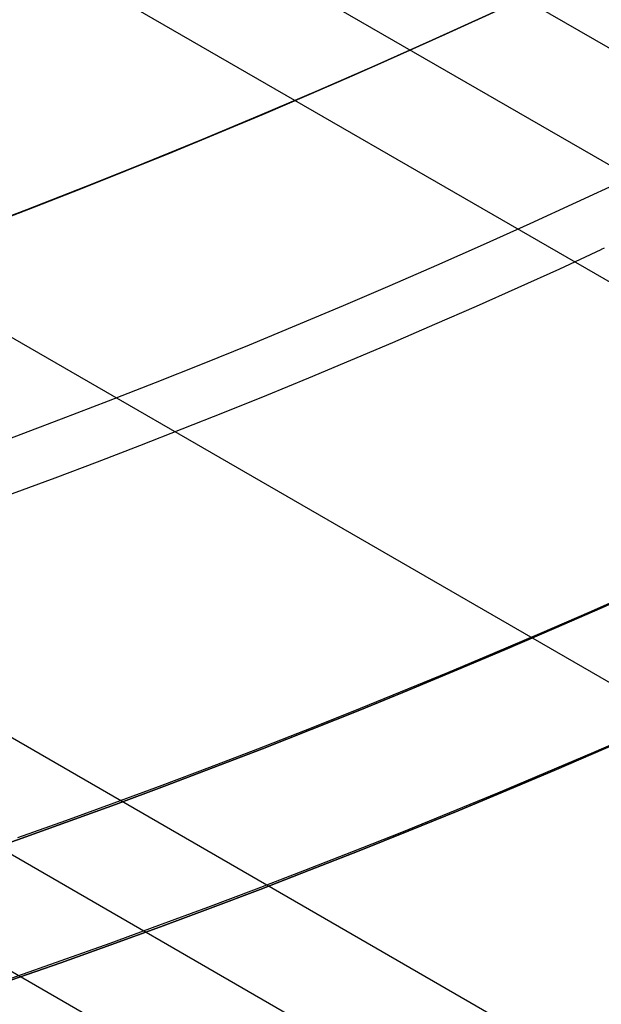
# Model space of a CAD drawing. Extents: x 19329 to 20306, y -2029 to -1182.
# Tile 18 of 66: x 19839.11 to 19843.57, y -1773.4 to -1765.84. Entities that reach past the tile are written whole.
import ezdxf

# ---------------------------------------------------------------- set-up
doc = ezdxf.new("R2010")
doc.units = 0
doc.layers.get('0').update_dxf_attribs({"linetype": 'CONTINUOUS'})
doc.layers.add('COLOR', color=7, linetype='CONTINUOUS')

msp = doc.modelspace()

# ---------------------------------------------------------------- linework, layer by layer
for p, q in [((20259.72603893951, -2006.291181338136, 72.16101815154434), (19839.11442522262, -1763.450952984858, 72.1610181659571)), ((19838.14445180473, -1763.787703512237, 72.58396164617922), (20259.33772830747, -2006.963755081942, 72.58396164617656)), ((20258.94941769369, -2007.636328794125, 73.00690512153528), (19837.15075159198, -1764.110755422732, 73.00690513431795)), ((19833.7521483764, -1765.219425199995, 73.37723837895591), (20257.61969877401, -2009.939469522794, 73.3772383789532)), ((19830.06038658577, -1766.158839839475, 73.74757164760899), (20256.28997988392, -2012.242610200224, 73.74757162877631)), ((19828.84787498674, -1766.355560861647, 74.17051512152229), (20255.90166925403, -2012.915183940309, 74.17051512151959)), ((19827.59600396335, -1766.529557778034, 74.59345861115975), (20255.51335863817, -2013.587757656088, 74.59345859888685))]:
    msp.add_line(p, q)
at = {"extrusion": (0.1124755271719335, 0.194813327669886, 0.9743700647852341)}
msp.add_lwpolyline([(-18054.37167406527, -8257.823916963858), (-18054.88222366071, -8257.51494856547), (-18055.39076947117, -8257.201283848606), (-18055.89725107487, -8256.882941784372), (-18056.4016082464, -8256.559942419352), (-18056.90378097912, -8256.232306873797), (-18057.40370950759, -8255.900057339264), (-18057.90133433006, -8255.563217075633), (-18058.39659623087, -8255.221810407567), (-18058.88943630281, -8254.87586272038), (-18059.37979596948, -8254.525400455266), (-18059.86761700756, -8254.170451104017), (-18060.35284156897, -8253.811043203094), (-18060.83541220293, -8253.447206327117), (-18061.31527187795, -8253.07897108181), (-18061.79236400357, -8252.706369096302), (-18062.26663245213, -8252.3294330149), (-18062.73802158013, -8251.948196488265), (-18063.2064762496, -8251.562694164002), (-18063.67194184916, -8251.172961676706), (-18064.13436431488, -8250.779035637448), (-18064.59369015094, -8250.380953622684), (-18065.04986644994, -8249.978754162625), (-18065.50284091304, -8249.572476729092), (-18065.95256186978, -8249.16216172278), (-18066.39897829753, -8248.747850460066), (-18066.84203984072, -8248.32958515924), (-18067.28169682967, -8247.90740892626), (-18067.71790029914, -8247.481365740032), (-18068.1506020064, -8247.051500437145), (-18068.57975444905, -8246.617858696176), (-18069.00531088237, -8246.180487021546), (-18069.42722533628, -8245.73943272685), (-18069.84545263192, -8245.294743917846), (-18070.25994839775, -8244.846469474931), (-18070.67066908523, -8244.394659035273), (-18071.07757198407, -8243.939362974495), (-18071.48061523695, -8243.480632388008), (-18071.87975785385, -8243.018519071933), (-18072.27495972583, -8242.55307550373), (-18072.66618163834, -8242.084354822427), (-18073.05338528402, -8241.61241080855), (-18073.436533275, -8241.137297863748), (-18073.81558915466, -8240.659070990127), (-18074.19051740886, -8240.177785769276), (-18074.56128347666, -8239.693498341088), (-18074.9278537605, -8239.206265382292), (-18075.29019563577, -8238.716144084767), (-18075.64827745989, -8238.223192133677), (-18076.00206858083, -8237.727467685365), (-18076.35153934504, -8237.229029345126), (-18076.69666110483, -8236.727936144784), (-18077.03740622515, -8236.224247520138), (-18077.37374808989, -8235.718023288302), (-18077.70566110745, -8235.209323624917), (-18078.03312071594, -8234.698209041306), (-18078.35610338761, -8234.184740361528), (-18078.67458663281, -8233.668978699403), (-18078.98854900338, -8233.150985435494), (-18079.29797009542, -8232.630822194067), (-18079.60283055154, -8232.108550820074), (-18079.90311206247, -8231.584233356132), (-18080.19879736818, -8231.057932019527), (-18080.48987025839, -8230.529709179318), (-18080.77631557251, -8229.999627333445), (-18081.05811919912, -8229.467749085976), (-18081.33526807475, -8228.934137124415), (-18081.60775018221, -8228.398854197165), (-18081.87555454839, -8227.861963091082), (-18082.1386712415, -8227.323526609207), (-18082.39709136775, -8226.783607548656), (-18082.65080706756, -8226.242268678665), (-18082.89981151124, -8225.699572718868), (-18083.14409889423, -8225.15558231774), (-18083.38366443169, -8224.61036003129), (-18083.61850435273, -8224.063968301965), (-18083.8486158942, -8223.51646943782), (-18084.07399729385, -8222.967925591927), (-18084.29464778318, -8222.418398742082), (-18084.51056757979, -8221.867950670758), (-18084.7217578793, -8221.316642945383), (-18084.92822084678, -8220.764536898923), (-18085.1299596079, -8220.211693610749), (-18085.32697823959, -8219.658173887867), (-18085.51928176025, -8219.104038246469), (-18085.70687611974, -8218.549346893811), (-18085.88976818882, -8217.994159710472), (-18086.06796574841, -8217.438536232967), (-18086.24147747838, -8216.882535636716), (-18086.41031294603, -8216.326216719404), (-18086.57448259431, -8215.769637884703), (-18086.73399772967, -8215.212857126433), (-18086.88887050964, -8214.655932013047), (-18087.03911393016, -8214.098919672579), (-18087.1847418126, -8213.541876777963), (-18087.32576879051, -8212.984859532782), (-18087.46221029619, -8212.427923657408), (-18087.59408254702, -8211.871124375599), (-18087.72140253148, -8211.314516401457), (-18087.84418799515, -8210.758153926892), (-18087.96245742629, -8210.202090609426), (-18088.07623004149, -8209.646379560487), (-18088.18552577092, -8209.091073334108), (-18088.29036524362, -8208.536223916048), (-18088.39076977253, -8207.981882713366), (-18088.48676133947, -8207.428100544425), (-18088.57836257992, -8206.874927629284), (-18088.66559676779, -8206.322413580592), (-18088.74848780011, -8205.77060739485), (-18088.82706018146, -8205.21955744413), (-18088.90133900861, -8204.669311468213), (-18088.97134995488, -8204.119916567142), (-18089.03711925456, -8203.571419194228), (-18089.09867368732, -8203.023865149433), (-18089.15604056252, -8202.477299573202), (-18089.20924770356, -8201.931766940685), (-18089.25832343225, -8201.387311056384), (-18089.30329655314, -8200.843975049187), (-18089.34419633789, -8200.301801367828), (-18089.38105250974, -8199.76083177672), (-18089.41389522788, -8199.221107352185), (-18089.44275507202, -8198.682668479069), (-18089.46766302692, -8198.14555484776), (-18089.48865046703, -8197.609805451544), (-18089.50574914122, -8197.075458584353), (-18089.51899115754, -8196.542551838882), (-18089.52840896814, -8196.011122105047), (-18089.53403535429, -8195.481205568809), (-18089.5359034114, -8194.952837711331), (-18089.53410419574, -8194.434296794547), (-18089.52868554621, -8193.914263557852), (-18089.51961616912, -8193.392771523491), (-18089.50686506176, -8192.869854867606), (-18089.49040152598, -8192.3455484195), (-18089.4701951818, -8191.819887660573), (-18089.4462159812, -8191.29290872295), (-18089.41843422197, -8190.764648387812), (-18089.38682056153, -8190.235144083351), (-18089.35134603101, -8189.704433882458), (-18089.31198204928, -8189.172556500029), (-18089.26870043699, -8188.63955128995), (-18089.22147343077, -8188.105458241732), (-18089.17027369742, -8187.570317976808), (-18089.11507434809, -8187.034171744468), (-18089.05584895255, -8186.497061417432), (-18088.99257155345, -8185.95902948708), (-18088.92521668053, -8185.4201190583), (-18088.85375936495, -8184.880373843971), (-18088.77817515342, -8184.339838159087), (-18088.69844012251, -8183.798556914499), (-18088.61453089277, -8183.256575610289), (-18088.52642464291, -8182.713940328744), (-18088.43409912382, -8182.170697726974), (-18088.33753267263, -8181.62689502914), (-18088.23670422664, -8181.082580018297), (-18088.13159333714, -8180.537801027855), (-18088.02218018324, -8179.992606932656), (-18087.90844558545, -8179.447047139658), (-18087.79037101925, -8178.901171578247), (-18087.66793862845, -8178.355030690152), (-18087.54113123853, -8177.808675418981), (-18087.40993236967, -8177.262157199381), (-18087.27432624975, -8176.715527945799), (-18087.1342978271, -8176.168840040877), (-18086.9898327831, -8175.622146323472), (-18086.84091754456, -8175.075500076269), (-18086.68753929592, -8174.528955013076), (-18086.52968599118, -8173.982565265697), (-18086.3673463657, -8173.436385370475), (-18086.20050994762, -8172.890470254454), (-18086.02916706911, -8172.344875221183), (-18085.85330887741, -8171.799655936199), (-18085.67292734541, -8171.254868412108), (-18085.48801528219, -8170.710568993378), (-18085.29856634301, -8170.166814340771), (-18085.10457503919, -8169.623661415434), (-18084.90603674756, -8169.081167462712), (-18084.70294771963, -8168.539389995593), (-18084.49530509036, -8167.998386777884), (-18084.28310688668, -8167.458215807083), (-18084.06635203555, -8166.918935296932), (-18083.84504037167, -8166.380603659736), (-18083.61917264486, -8165.843279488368), (-18083.38875052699, -8165.307021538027), (-18083.15377661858, -8164.771888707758), (-18082.91425445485, -8164.237940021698), (-18082.67018851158, -8163.705234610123), (-18082.42158421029, -8163.173831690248), (-18082.16844792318, -8162.643790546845), (-18081.91078697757, -8162.115170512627), (-18081.64860965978, -8161.588030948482), (-18081.38192521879, -8161.062431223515), (-18081.11074386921, -8160.538430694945), (-18080.83507679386, -8160.016088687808), (-18080.55493614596, -8159.495464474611), (-18080.27033505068, -8158.976617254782), (-18079.98128760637, -8158.459606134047), (-18079.68780888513, -8157.944490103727), (-18079.38991493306, -8157.431328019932), (-18079.08762276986, -8156.920178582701), (-18078.78095038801, -8156.41110031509), (-18078.46991675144, -8155.904151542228), (-18078.15454179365, -8155.399390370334), (-18077.83484641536, -8154.896874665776), (-18077.51085248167, -8154.39666203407), (-18077.1825828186, -8153.898809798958), (-18076.85006120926, -8153.403374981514), (-18076.51331238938, -8152.910414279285), (-18076.17236204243, -8152.419984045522), (-18075.82723679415, -8151.932140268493), (-18075.47796420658, -8151.446938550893), (-18075.12457277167, -8150.964434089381), (-18074.76709190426, -8150.484681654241), (-18074.40555193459, -8150.007735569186), (-18074.03998410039, -8149.533649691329), (-18073.67042053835, -8149.062477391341), (-18073.29689427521, -8148.594271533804), (-18072.91943921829, -8148.12908445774), (-18072.53809014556, -8147.666967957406), (-18072.15288269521, -8147.207973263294), (-18071.76385335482, -8146.752151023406), (-18071.37103944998, -8146.29955128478), (-18070.97447913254, -8145.850223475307), (-18070.57421136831, -8145.404216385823), (-18070.1702759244, -8144.961578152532), (-18069.76271335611, -8144.522356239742), (-18069.35156499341, -8144.086597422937), (-18068.93687292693, -8143.654347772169), (-18068.51867999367, -8143.225652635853), (-18068.09702976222, -8142.800556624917), (-18067.67196651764, -8142.379103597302), (-18067.24353524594, -8141.961336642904), (-18066.81178161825, -8141.547298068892), (-18066.37675197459, -8141.137029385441), (-18065.93849330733, -8140.730571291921), (-18065.49705324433, -8140.327963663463), (-18065.05248003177, -8139.929245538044), (-18064.60482251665, -8139.534455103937), (-18064.15413012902, -8139.143629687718), (-18063.70045286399, -8138.756805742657), (-18063.24384126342, -8138.374018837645), (-18062.78434639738, -8137.995303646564), (-18062.32201984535, -8137.620693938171), (-18061.85691367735, -8137.250222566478), (-18061.38908043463, -8136.883921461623), (-18060.91857311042, -8136.521821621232), (-18060.4454451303, -8136.163953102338), (-18059.96975033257, -8135.810345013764), (-18059.49154294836, -8135.461025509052), (-18059.01087758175, -8135.116021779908), (-18058.5278091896, -8134.77536005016), (-18058.04239306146, -8134.439065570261), (-18057.55468479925, -8134.107162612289), (-18057.06474029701, -8133.779674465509), (-18056.57261572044, -8133.456623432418), (-18056.07836748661, -8133.138030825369), (-18055.58205224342, -8132.823916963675)], dxfattribs=at)
at = {"extrusion": (0.1124755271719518, 0.1948133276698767, 0.9743700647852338)}
msp.add_lwpolyline([(-18053.46081628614, -8132.823916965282), (-18053.98188590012, -8133.128708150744), (-18054.50100556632, -8133.438358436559), (-18055.01811201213, -8133.752850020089), (-18055.53314213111, -8134.072163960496), (-18056.04603300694, -8134.396280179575), (-18056.5567219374, -8134.725177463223), (-18057.06514645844, -8135.058833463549), (-18057.5712443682, -8135.397224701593), (-18058.07495375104, -8135.740326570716), (-18058.57621300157, -8136.088113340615), (-18059.07496084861, -8136.440558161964), (-18059.57113637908, -8136.797633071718), (-18060.06467906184, -8137.159308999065), (-18060.55552877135, -8137.525555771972), (-18061.04362581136, -8137.896342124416), (-18061.52891093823, -8138.271635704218), (-18062.01132538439, -8138.651403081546), (-18062.49081088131, -8139.035609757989), (-18062.96730968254, -8139.424220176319), (-18063.44076458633, -8139.817197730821), (-18063.91111895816, -8140.214504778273), (-18064.37831675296, -8140.616102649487), (-18064.84230253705, -8141.021951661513), (-18065.30302150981, -8141.432011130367), (-18065.76041952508, -8141.846239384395), (-18066.21444311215, -8142.264593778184), (-18066.66503949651, -8142.687030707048), (-18067.11215662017, -8143.113505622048), (-18067.55574316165, -8143.543973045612), (-18067.99574855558, -8143.978386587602), (-18068.43212301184, -8144.416698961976), (-18068.86481753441, -8144.858862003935), (-18069.29378393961, -8145.304826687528), (-18069.71897487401, -8145.754543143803), (-18070.1403438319, -8146.207960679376), (-18070.5578451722, -8146.665027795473), (-18070.9714341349, -8147.125692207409), (-18071.38106685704, -8147.589900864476), (-18071.78670038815, -8148.057599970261), (-18072.18829270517, -8148.528735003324), (-18072.58580272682, -8149.003250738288), (-18072.97919032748, -8149.481091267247), (-18073.36841635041, -8149.96220002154), (-18073.7534426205, -8150.446519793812), (-18074.13423195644, -8150.933992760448), (-18074.51074818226, -8151.424560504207), (-18074.88295613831, -8151.918164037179), (-18075.25082169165, -8152.414743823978), (-18075.61431174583, -8152.914239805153), (-18075.97339425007, -8153.416591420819), (-18076.32803820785, -8153.921737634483), (-18076.67821368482, -8154.429616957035), (-18077.0238918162, -8154.940167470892), (-18077.36504481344, -8155.453326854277), (-18077.70164597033, -8155.969032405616), (-18078.03366966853, -8156.487221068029), (-18078.36109138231, -8157.007829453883), (-18078.6838876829, -8157.53079386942), (-18079.00203624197, -8158.056050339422), (-18079.31551583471, -8158.583534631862), (-18079.62430634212, -8159.113182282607), (-18079.92838875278, -8159.644928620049), (-18080.22774516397, -8160.178708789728), (-18080.52235878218, -8160.714457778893), (-18080.81221392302, -8161.252110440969), (-18081.09729601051, -8161.791601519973), (-18081.37759157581, -8162.332865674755), (-18081.65308825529, -8162.875837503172), (-18081.92377478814, -8163.420451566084), (-18082.18964101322, -8163.966642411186), (-18082.45067786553, -8164.514344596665), (-18082.70687737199, -8165.063492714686), (-18082.9582326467, -8165.614021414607), (-18083.20473788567, -8166.165865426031), (-18083.44638836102, -8166.718959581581), (-18083.68318041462, -8167.273238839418), (-18083.91511145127, -8167.828638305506), (-18084.14217993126, -8168.385093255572), (-18084.36438536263, -8168.94253915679), (-18084.58172829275, -8169.500911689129), (-18084.79421029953, -8170.060146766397), (-18085.00183398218, -8170.620180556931), (-18085.20460295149, -8171.180949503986), (-18085.40252181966, -8171.742390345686), (-18085.59559618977, -8172.304440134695), (-18085.78383264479, -8172.867036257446), (-18085.96723873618, -8173.43011645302), (-18086.1458229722, -8173.993618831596), (-18086.31959480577, -8174.557481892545), (-18086.48856462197, -8175.121644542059), (-18086.65274372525, -8175.686046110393), (-18086.8121443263, -8176.250626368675), (-18086.96677952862, -8176.815325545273), (-18087.11666331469, -8177.380084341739), (-18087.26181053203, -8177.944843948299), (-18087.4022368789, -8178.509546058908), (-18087.53795888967, -8179.07413288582), (-18087.66899392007, -8179.638547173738), (-18087.79536013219, -8180.202732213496), (-18087.91707647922, -8180.766631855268), (-18088.03416269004, -8181.330190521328), (-18088.14663925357, -8181.89335321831), (-18088.25452740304, -8182.456065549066), (-18088.3578491, -8183.018273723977), (-18088.45662701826, -8183.579924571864), (-18088.55088452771, -8184.140965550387), (-18088.64064567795, -8184.701344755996), (-18088.72593518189, -8185.261010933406), (-18088.80677839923, -8185.819913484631), (-18088.88320131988, -8186.37800247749), (-18088.95523054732, -8186.935228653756), (-18089.02289328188, -8187.491543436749), (-18089.08621730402, -8188.046898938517), (-18089.14523095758, -8188.601247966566), (-18089.19996313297, -8189.154544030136), (-18089.25044325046, -8189.706741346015), (-18089.29670124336, -8190.257794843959), (-18089.3387675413, -8190.807660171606), (-18089.37667305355, -8191.356293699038), (-18089.41044915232, -8191.903652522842), (-18089.44012765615, -8192.44969446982), (-18089.46574081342, -8192.994378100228), (-18089.48732128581, -8193.537662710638), (-18089.50490213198, -8194.079508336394), (-18089.51851679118, -8194.619875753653), (-18089.5281990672, -8195.158726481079), (-18089.53398311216, -8195.696022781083), (-18089.53590341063, -8196.231727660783), (-18089.53415174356, -8196.743370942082), (-18089.5288765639, -8197.256467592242), (-18089.52004780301, -8197.770985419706), (-18089.50763566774, -8198.286891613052), (-18089.49161065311, -8198.804152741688), (-18089.47194355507, -8199.322734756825), (-18089.44860548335, -8199.842602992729), (-18089.42156787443, -8200.363722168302), (-18089.3908025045, -8200.886056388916), (-18089.35628150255, -8201.409569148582), (-18089.31797736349, -8201.934223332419), (-18089.27586296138, -8202.459981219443), (-18089.22991156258, -8202.986804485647), (-18089.18009683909, -8203.51465420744), (-18089.12639288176, -8204.043490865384), (-18089.06877421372, -8204.573274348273), (-18089.00721580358, -8205.103963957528), (-18088.9416930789, -8205.635518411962), (-18088.87218193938, -8206.167895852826), (-18088.79865877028, -8206.701053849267), (-18088.72110045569, -8207.234949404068), (-18088.63948439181, -8207.769538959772), (-18088.55378850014, -8208.304778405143), (-18088.46399124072, -8208.840623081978), (-18088.37007162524, -8209.377027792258), (-18088.27200923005, -8209.913946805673), (-18088.16978420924, -8210.451333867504), (-18088.06337730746, -8210.989142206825), (-18087.95276987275, -8211.527324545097), (-18087.83794386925, -8212.065833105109), (-18087.71888188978, -8212.60461962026), (-18087.59556716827, -8213.143635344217), (-18087.46798359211, -8213.682831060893), (-18087.33611571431, -8214.222157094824), (-18087.19994876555, -8214.76156332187), (-18087.05946866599, -8215.300999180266), (-18086.91466203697, -8215.840413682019), (-18086.7655162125, -8216.379755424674), (-18086.61201925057, -8216.918972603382), (-18086.45415994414, -8217.458013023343), (-18086.29192783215, -8217.996824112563), (-18086.12531321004, -8218.53535293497), (-18085.9543071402, -8219.073546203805), (-18085.77890146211, -8219.611350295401), (-18085.5990888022, -8220.148711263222), (-18085.41486258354, -8220.685574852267), (-18085.22621703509, -8221.221886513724), (-18085.03314720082, -8221.757591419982), (-18084.83564894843, -8222.292634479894), (-18084.63371897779, -8222.826960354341), (-18084.42735482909, -8223.360513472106), (-18084.21655489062, -8223.893238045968), (-18084.0013184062, -8224.425078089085), (-18083.78164548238, -8224.955977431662), (-18083.5575370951, -8225.48587973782), (-18083.32899509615, -8226.014728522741), (-18083.09602221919, -8226.542467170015), (-18082.85862208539, -8227.069038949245), (-18082.61679920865, -8227.594387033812), (-18082.37055900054, -8228.118454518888), (-18082.11990777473, -8228.641184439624), (-18081.86485275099, -8229.162519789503), (-18081.60540205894, -8229.682403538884), (-18081.34156474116, -8230.200778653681), (-18081.07335075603, -8230.717588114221), (-18080.80077098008, -8231.232774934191), (-18080.52383720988, -8231.746282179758), (-18080.24256216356, -8232.258052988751), (-18079.95695948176, -8232.768030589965), (-18079.66704372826, -8233.276158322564), (-18079.37283039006, -8233.782379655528), (-18079.07433587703, -8234.286638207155), (-18078.7715775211, -8234.788877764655), (-18078.46457357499, -8235.289042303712), (-18078.15334321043, -8235.787076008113), (-18077.83790651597, -8236.282923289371), (-18077.51828449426, -8236.776528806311), (-18077.19449905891, -8237.267837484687), (-18076.86657303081, -8237.756794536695), (-18076.53453013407, -8238.243345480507), (-18076.1983949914, -8238.727436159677), (-18075.85819311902, -8239.209012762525), (-18075.51395092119, -8239.688021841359), (-18075.16569568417, -8240.16441033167), (-18074.81345556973, -8240.638125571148), (-18074.45725960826, -8241.10911531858), (-18074.09713769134, -8241.577327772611), (-18073.73312056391, -8242.042711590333), (-18073.36523981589, -8242.505215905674), (-18072.99352787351, -8242.964790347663), (-18072.61801799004, -8243.421385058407), (-18072.23874423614, -8243.874950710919), (-18071.85574148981, -8244.325438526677), (-18071.46904542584, -8244.77280029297), (-18071.07869250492, -8245.216988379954), (-18070.68471996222, -8245.657955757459), (-18070.28716579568, -8246.095656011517), (-18069.88606875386, -8246.530043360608), (-18069.48146832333, -8246.961072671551), (-18069.0734047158, -8247.38869947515), (-18068.66191885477, -8247.812879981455), (-18068.24705236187, -8248.23357109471), (-18067.82884754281, -8248.650730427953), (-18067.40734737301, -8249.06431631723), (-18066.9825954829, -8249.474287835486), (-18066.55463614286, -8249.880604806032), (-18066.12351424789, -8250.283227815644), (-18065.68927530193, -8250.682118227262), (-18065.25196540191, -8251.077238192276), (-18064.81163122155, -8251.468550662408), (-18064.36831999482, -8251.85601940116), (-18063.92207949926, -8252.239608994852), (-18063.47295803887, -8252.619284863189), (-18063.02100442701, -8252.995013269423), (-18062.56626796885, -8253.366761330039), (-18062.1087984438, -8253.734497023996), (-18061.6486460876, -8254.098189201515), (-18061.18586157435, -8254.457807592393), (-18060.72049599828, -8254.813322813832), (-18060.25260085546, -8255.164706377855), (-18059.78222802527, -8255.511930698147), (-18059.30942975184, -8255.85496909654), (-18058.83425862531, -8256.193795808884), (-18058.35676756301, -8256.528385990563), (-18057.8770097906, -8256.858715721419), (-18057.39503882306, -8257.18476201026), (-18056.91090844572, -8257.50650279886), (-18056.42467269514, -8257.82391696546)], dxfattribs=at)
at = {"extrusion": (0.1124755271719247, 0.1948133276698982, 0.9743700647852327)}
msp.add_lwpolyline([(-18059.82186219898, -8132.823916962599), (-18060.29727702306, -8133.159034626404), (-18060.77044049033, -8133.498225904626), (-18061.24130344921, -8133.84146741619), (-18061.70981704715, -8134.18873495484), (-18062.1759327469, -8134.540003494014), (-18062.63960234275, -8134.895247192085), (-18063.10077797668, -8135.254439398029), (-18063.55941215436, -8135.617552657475), (-18064.01545776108, -8135.984558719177), (-18064.4688680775, -8136.355428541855), (-18064.91959679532, -8136.730132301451), (-18065.36759803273, -8137.108639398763), (-18065.81282634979, -8137.490918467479), (-18066.25523676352, -8137.876937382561), (-18066.69478476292, -8138.266663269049), (-18067.13142632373, -8138.660062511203), (-18067.56511792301, -8139.057100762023), (-18067.9958165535, -8139.457742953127), (-18068.42347973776, -8139.861953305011), (-18068.84806554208, -8140.269695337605), (-18069.26953259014, -8140.680931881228), (-18069.68784007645, -8141.09562508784), (-18070.10294777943, -8141.513736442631), (-18070.5148160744, -8141.93522677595), (-18070.92340594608, -8142.360056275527), (-18071.328679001, -8142.788184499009), (-18071.73059747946, -8143.219570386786), (-18072.12912426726, -8143.654172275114), (-18072.52422290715, -8144.091947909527), (-18072.91585760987, -8144.532854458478), (-18073.30399326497, -8144.976848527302), (-18073.68859545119, -8145.423886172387), (-18074.06963044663, -8145.873922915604), (-18074.44706523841, -8146.326913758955), (-18074.8208675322, -8146.782813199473), (-18075.19100576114, -8147.241575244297), (-18075.55744909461, -8147.703153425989), (-18075.92016744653, -8148.167500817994), (-18076.27913148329, -8148.634570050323), (-18076.6343126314, -8149.104313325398), (-18076.98568308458, -8149.576682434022), (-18077.33321581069, -8150.051628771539), (-18077.67688455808, -8150.529103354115), (-18078.01666386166, -8151.009056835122), (-18078.35252904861, -8151.491439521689), (-18078.68445624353, -8151.976201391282), (-18079.01242237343, -8152.463292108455), (-18079.33640517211, -8152.95266104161), (-18079.65638318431, -8153.444257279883), (-18079.9723357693, -8153.938029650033), (-18080.28424310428, -8154.433926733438), (-18080.59208618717, -8154.931896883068), (-18080.89584683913, -8155.431888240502), (-18081.19550770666, -8155.933848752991), (-18081.49105226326, -8156.437726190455), (-18081.78246481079, -8156.943468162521), (-18082.06973048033, -8157.451022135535), (-18082.35283523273, -8157.960335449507), (-18082.63176585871, -8158.47135533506), (-18082.90650997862, -8158.984028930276), (-18083.17705604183, -8159.498303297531), (-18083.44339332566, -8160.014125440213), (-18083.70551193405, -8160.531442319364), (-18083.96340279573, -8161.050200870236), (-18084.21705766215, -8161.570348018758), (-18084.46646910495, -8162.091830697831), (-18084.71163051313, -8162.614595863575), (-18084.95253608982, -8163.138590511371), (-18085.18918084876, -8163.663761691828), (-18085.42156061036, -8164.19005652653), (-18085.64967199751, -8164.717422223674), (-18085.87351243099, -8165.245806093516), (-18086.09308012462, -8165.775155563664), (-18086.30837407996, -8166.30541819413), (-18086.51939408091, -8166.836541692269), (-18086.72614068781, -8167.368473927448), (-18086.92861523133, -8167.901162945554), (-18087.12681980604, -8168.434556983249), (-18087.32075726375, -8168.968604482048), (-18087.51043120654, -8169.503254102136), (-18087.69584597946, -8170.038454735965), (-18087.87700666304, -8170.574155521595), (-18088.05391906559, -8171.110305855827), (-18088.2265897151, -8171.646855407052), (-18088.39502585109, -8172.183754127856), (-18088.55923541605, -8172.720952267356), (-18088.71922704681, -8173.258400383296), (-18088.87501006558, -8173.796049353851), (-18089.0265944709, -8174.333850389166), (-18089.17399092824, -8174.871755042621), (-18089.3172107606, -8175.409715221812), (-18089.45626593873, -8175.947683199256), (-18089.59116907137, -8176.485611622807), (-18089.72193339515, -8177.023453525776), (-18089.84857276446, -8177.561162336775), (-18089.97110164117, -8178.098691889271), (-18090.08953508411, -8178.635996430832), (-18090.20388873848, -8179.173030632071), (-18090.31417882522, -8179.709749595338), (-18090.4204221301, -8180.246108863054), (-18090.52263599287, -8180.782064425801), (-18090.62083829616, -8181.317572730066), (-18090.71504745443, -8181.852590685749), (-18090.80528240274, -8182.387075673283), (-18090.89156258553, -8182.920985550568), (-18090.97390794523, -8183.454278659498), (-18091.05233891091, -8183.986913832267), (-18091.12687638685, -8184.51885039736), (-18091.19754174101, -8185.050048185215), (-18091.26435679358, -8185.580467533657), (-18091.32734380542, -8186.11006929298), (-18091.38652546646, -8186.638814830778), (-18091.44192488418, -8187.166666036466), (-18091.49356557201, -8187.693585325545), (-18091.54147143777, -8188.219535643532), (-18091.58566677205, -8188.744480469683), (-18091.62617623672, -8189.268383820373), (-18091.66302485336, -8189.791210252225), (-18091.69623799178, -8190.312924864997), (-18091.7258413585, -8190.833493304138), (-18091.75186098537, -8191.352881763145), (-18091.77432321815, -8191.871056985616), (-18091.79325470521, -8192.38798626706), (-18091.80868238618, -8192.903637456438), (-18091.82063348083, -8193.417978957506), (-18091.82913547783, -8193.930979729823), (-18091.83421612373, -8194.442609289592), (-18091.83590341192, -8194.95283771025), (-18091.83415593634, -8195.472086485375), (-18091.8288937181, -8195.992785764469), (-18091.82008726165, -8196.514903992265), (-18091.80770733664, -8197.038409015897), (-18091.79172498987, -8197.563268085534), (-18091.77211155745, -8198.089447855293), (-18091.74883867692, -8198.616914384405), (-18091.72187829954, -8199.145633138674), (-18091.6912027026, -8199.675568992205), (-18091.6567845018, -8200.206686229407), (-18091.61859666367, -8200.738948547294), (-18091.57661251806, -8201.272319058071), (-18091.53080577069, -8201.806760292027), (-18091.48115051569, -8202.342234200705), (-18091.42762124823, -8202.878702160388), (-18091.37019287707, -8203.416124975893), (-18091.30884073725, -8203.954462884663), (-18091.24354060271, -8204.49367556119), (-18091.17426869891, -8205.033722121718), (-18091.10100171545, -8205.574561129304), (-18091.02371681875, -8206.116150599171), (-18090.94239166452, -8206.658448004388), (-18090.85700441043, -8207.20141028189), (-18090.76753372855, -8207.744993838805), (-18090.67395881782, -8208.289154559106), (-18090.57625941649, -8208.833847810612), (-18090.47441581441, -8209.37902845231), (-18090.36840886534, -8209.924650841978), (-18090.25821999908, -8210.470668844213), (-18090.14383123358, -8211.017035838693), (-18090.02522518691, -8211.563704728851), (-18089.90238508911, -8212.11062795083), (-18089.77529479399, -8212.65775748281), (-18089.64393879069, -8213.205044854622), (-18089.50830221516, -8213.752441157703), (-18089.36837086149, -8214.299897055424), (-18089.22413119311, -8214.847362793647), (-18089.07557035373, -8215.39478821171), (-18088.92267617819, -8215.942122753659), (-18088.7654372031, -8216.489315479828), (-18088.60384267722, -8217.03631507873), (-18088.43788257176, -8217.583069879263), (-18088.26754759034, -8218.129527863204), (-18088.09282917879, -8218.67563667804), (-18087.91371953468, -8219.221343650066), (-18087.73021161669, -8219.7665957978), (-18087.54229915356, -8220.311339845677), (-18087.34997665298, -8220.855522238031), (-18087.15323941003, -8221.399089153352), (-18086.95208351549, -8221.941986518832), (-18086.74650586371, -8222.484160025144), (-18086.53650416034, -8223.025555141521), (-18086.32207692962, -8223.566117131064), (-18086.10322352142, -8224.105791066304), (-18085.87994411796, -8224.64452184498), (-18085.65223974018, -8225.182254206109), (-18085.42011225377, -8225.718932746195), (-18085.18356437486, -8226.254501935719), (-18084.9425996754, -8226.788906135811), (-18084.69722258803, -8227.322089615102), (-18084.44743841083, -8227.853996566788), (-18084.19325331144, -8228.384571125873), (-18083.93467433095, -8228.913757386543), (-18083.67170938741, -8229.441499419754), (-18083.40436727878, -8229.967741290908), (-18083.13265768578, -8230.492427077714), (-18082.85659117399, -8231.015500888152), (-18082.57617919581, -8231.536906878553), (-18082.2914340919, -8232.056589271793), (-18082.00236909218, -8232.574492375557), (-18081.70899831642, -8233.090560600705), (-18081.4113367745, -8233.60473847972), (-18081.1094003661, -8234.11697068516), (-18080.80320588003, -8234.627202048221), (-18080.49277099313, -8235.135377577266), (-18080.17811426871, -8235.641442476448), (-18079.8592551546, -8236.14534216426), (-18079.53621398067, -8236.647022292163), (-18079.20901195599, -8237.14642876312), (-18078.87767116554, -8237.643507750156), (-18078.54221456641, -8238.138205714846), (-18078.20266598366, -8238.63046942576), (-18077.85905010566, -8239.120245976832), (-18077.51139247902, -8239.60748280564), (-18077.15971950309, -8240.09212771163), (-18076.80405842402, -8240.57412887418), (-18076.44443732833, -8241.053434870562), (-18076.08088513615, -8241.529994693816), (-18075.71343159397, -8242.003757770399), (-18075.34210726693, -8242.474673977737), (-18074.96694353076, -8242.942693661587), (-18074.5879725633, -8243.407767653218), (-18074.2052273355, -8243.869847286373), (-18073.81874160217, -8244.32888441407), (-18073.4285498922, -8244.784831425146), (-18073.03468749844, -8245.237641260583), (-18072.6371904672, -8245.687267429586), (-18072.2360955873, -8246.133664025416), (-18071.83144037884, -8246.576785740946), (-18071.42326308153, -8247.016587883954), (-18071.01160264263, -8247.453026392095), (-18070.59649870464, -8247.88605784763), (-18070.17799159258, -8248.315639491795), (-18069.75612230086, -8248.741729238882), (-18069.33093248, -8249.16428568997), (-18068.90246442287, -8249.583268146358), (-18068.47076105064, -8249.998636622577), (-18068.03586589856, -8250.410351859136), (-18067.59782310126, -8250.81837533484), (-18067.1566773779, -8251.222669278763), (-18066.71247401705, -8251.623196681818), (-18066.2652588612, -8252.019921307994), (-18065.81507829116, -8252.412807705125), (-18065.36197921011, -8252.801821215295), (-18064.90600902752, -8253.186927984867), (-18064.44721564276, -8253.568094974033), (-18063.98564742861, -8253.94528996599), (-18063.52135321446, -8254.318481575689), (-18063.05438226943, -8254.687639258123), (-18062.58478428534, -8255.052733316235), (-18062.11260935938, -8255.413734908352), (-18061.6379079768, -8255.77061605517), (-18061.16073099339, -8256.123349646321), (-18060.68112961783, -8256.471909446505), (-18060.19915539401, -8256.816270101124), (-18059.71486018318, -8257.156407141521), (-18059.22829614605, -8257.492296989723), (-18058.73951572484, -8257.823916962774)], dxfattribs=at)
at = {"extrusion": (0.1124755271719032, 0.1948133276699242, 0.9743700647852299)}
msp.add_lwpolyline([(-18060.57947967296, -8257.823916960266), (-18061.04541041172, -8257.486593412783), (-18061.5090698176, -8257.145333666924), (-18061.97041101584, -8256.80016149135), (-18062.42938744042, -8256.451101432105), (-18062.88595284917, -8256.098178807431), (-18063.34006133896, -8255.741419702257), (-18063.79166736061, -8255.380850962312), (-18064.24072573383, -8255.01650018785), (-18064.68719166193, -8254.648395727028), (-18065.13102074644, -8254.27656666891), (-18065.57216900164, -8253.901042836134), (-18066.01059286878, -8253.521854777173), (-18066.44624923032, -8253.139033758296), (-18066.8790954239, -8252.752611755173), (-18067.30908925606, -8252.362621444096), (-18067.73618901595, -8251.969096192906), (-18068.16035348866, -8251.572070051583), (-18068.58154196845, -8251.171577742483), (-18068.99971427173, -8250.767654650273), (-18069.41483074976, -8250.360336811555), (-18069.8268523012, -8249.949660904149), (-18070.23574038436, -8249.535664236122), (-18070.64145702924, -8249.118384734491), (-18071.04396484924, -8248.697860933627), (-18071.44322705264, -8248.274131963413), (-18071.83920745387, -8247.847237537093), (-18072.23187048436, -8247.417217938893), (-18072.62118120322, -8246.984114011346), (-18073.00710530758, -8246.547967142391), (-18073.38960914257, -8246.108819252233), (-18073.76865971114, -8245.666712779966), (-18074.14422468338, -8245.221690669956), (-18074.51627240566, -8244.77379635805), (-18074.88477190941, -8244.323073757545), (-18075.24969291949, -8243.869567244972), (-18075.61100586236, -8243.413321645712), (-18075.9686818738, -8242.954382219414), (-18076.32269280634, -8242.492794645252), (-18076.67301123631, -8242.028605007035), (-18077.01961047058, -8241.561859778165), (-18077.36246455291, -8241.092605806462), (-18077.70154826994, -8240.620890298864), (-18078.03683715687, -8240.146760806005), (-18078.36830750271, -8239.670265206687), (-18078.69593635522, -8239.191451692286), (-18079.01970152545, -8238.710368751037), (-18079.33958159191, -8238.227065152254), (-18079.65555590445, -8237.741589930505), (-18079.96760458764, -8237.253992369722), (-18080.27570854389, -8236.764321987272), (-18080.57984945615, -8236.272628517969), (-18080.88000979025, -8235.778961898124), (-18081.1761727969, -8235.283372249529), (-18081.46832251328, -8234.78590986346), (-18081.75644376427, -8234.286625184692), (-18082.04052216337, -8233.785568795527), (-18082.32054411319, -8233.282791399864), (-18082.59649680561, -8232.778343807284), (-18082.86836822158, -8232.272276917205), (-18083.13614713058, -8231.764641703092), (-18083.39982308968, -8231.255489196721), (-18083.65938644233, -8230.744870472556), (-18083.91482831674, -8230.232836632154), (-18084.16614062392, -8229.719438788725), (-18084.4133160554, -8229.204728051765), (-18084.65634808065, -8228.6887555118), (-18084.89523094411, -8228.17157222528), (-18085.12995966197, -8227.653229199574), (-18085.36053001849, -8227.133777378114), (-18085.58693856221, -8226.613267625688), (-18085.80918260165, -8226.091750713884), (-18086.0272602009, -8225.569277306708), (-18086.24117017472, -8225.045897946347), (-18086.45091208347, -8224.521663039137), (-18086.65648622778, -8223.996622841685), (-18086.85789364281, -8223.470827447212), (-18087.05513609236, -8222.944326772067), (-18087.24821606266, -8222.417170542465), (-18087.43713675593, -8221.889408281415), (-18087.62190208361, -8221.361089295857), (-18087.80251665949, -8220.832262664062), (-18087.97898579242, -8220.302977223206), (-18088.15131547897, -8219.773281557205), (-18088.31951239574, -8219.24322398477), (-18088.48358389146, -8218.712852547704), (-18088.64353797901, -8218.182214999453), (-18088.79938332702, -8217.651358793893), (-18088.95112925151, -8217.12033107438), (-18089.09878570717, -8216.58917866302), (-18089.24236327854, -8216.057948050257), (-18089.381873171, -8215.52668538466), (-18089.51732720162, -8214.99543646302), (-18089.64873778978, -8214.464246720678), (-18089.77611794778, -8213.933161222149), (-18089.89948127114, -8213.402224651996), (-18090.0188419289, -8212.87148130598), (-18090.13421465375, -8212.340975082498), (-18090.24561473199, -8211.81074947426), (-18090.35305799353, -8211.280847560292), (-18090.45656080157, -8210.751311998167), (-18090.55614004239, -8210.222185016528), (-18090.65181311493, -8209.693508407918), (-18090.74359792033, -8209.165323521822), (-18090.8315128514, -8208.637671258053), (-18090.91557678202, -8208.110592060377), (-18090.99580905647, -8207.584125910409), (-18091.07222947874, -8207.058312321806), (-18091.14485830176, -8206.53319033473), (-18091.21371621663, -8206.008798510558), (-18091.27882434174, -8205.485174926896), (-18091.34020421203, -8204.962357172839), (-18091.39787776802, -8204.440382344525), (-18091.45186734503, -8203.919287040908), (-18091.50219566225, -8203.399107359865), (-18091.54888581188, -8202.879878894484), (-18091.59196124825, -8202.361636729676), (-18091.63144577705, -8201.84441543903), (-18091.6673635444, -8201.328249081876), (-18091.69973902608, -8200.81317120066), (-18091.72859701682, -8200.299214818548), (-18091.75396261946, -8199.786412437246), (-18091.77586123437, -8199.27479603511), (-18091.79431854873, -8198.764397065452), (-18091.80936052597, -8198.25524645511), (-18091.82101339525, -8197.74737460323), (-18091.82930364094, -8197.240811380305), (-18091.83425799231, -8196.735586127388), (-18091.8359034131, -8196.231727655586), (-18091.83411061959, -8195.705789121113), (-18091.82871167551, -8195.178362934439), (-18091.81967593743, -8194.649481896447), (-18091.80697304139, -8194.119179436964), (-18091.79057291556, -8193.587489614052), (-18091.77044579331, -8193.054447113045), (-18091.74656222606, -8192.520087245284), (-18091.71889309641, -8191.984445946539), (-18091.68740963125, -8191.447559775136), (-18091.65208341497, -8190.909465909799), (-18091.61288640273, -8190.370202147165), (-18091.56979093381, -8189.829806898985), (-18091.52276974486, -8189.288319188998), (-18091.47179598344, -8188.745778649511), (-18091.41684322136, -8188.202225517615), (-18091.35788546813, -8187.657700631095), (-18091.29489718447, -8187.112245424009), (-18091.22785329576, -8186.565901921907), (-18091.15672920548, -8186.018712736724), (-18091.08150080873, -8185.47072106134), (-18091.00214450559, -8184.921970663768), (-18090.91863721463, -8184.372505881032), (-18090.83095638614, -8183.822371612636), (-18090.73908001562, -8183.27161331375), (-18090.6429866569, -8182.72027698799), (-18090.54265543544, -8182.168409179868), (-18090.4380660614, -8181.616056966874), (-18090.32919884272, -8181.06326795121), (-18090.21603469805, -8180.510090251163), (-18090.09855516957, -8179.956572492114), (-18089.97674243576, -8179.402763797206), (-18089.85057932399, -8178.84871377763), (-18089.72004932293, -8178.294472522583), (-18089.58513659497, -8177.740090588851), (-18089.44582598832, -8177.185618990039), (-18089.302103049, -8176.631109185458), (-18089.1539540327, -8176.076613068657), (-18089.0013659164, -8175.522182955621), (-18088.84432640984, -8174.967871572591), (-18088.68282396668, -8174.413732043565), (-18088.51684779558, -8173.859817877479), (-18088.34638787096, -8173.306182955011), (-18088.17143494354, -8172.752881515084), (-18087.99198055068, -8172.199968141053), (-18087.80801702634, -8171.647497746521), (-18087.61953751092, -8171.095525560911), (-18087.42653596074, -8170.544107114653), (-18087.22900715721, -8169.99329822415), (-18087.02694671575, -8169.44315497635), (-18086.82035109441, -8168.893733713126), (-18086.60921760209, -8168.345091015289), (-18086.39354440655, -8167.797283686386), (-18086.17333054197, -8167.250368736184), (-18085.94857591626, -8166.704403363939), (-18085.71928131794, -8166.159444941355), (-18085.4854484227, -8165.615550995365), (-18085.24707979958, -8165.07277919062), (-18085.00417891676, -8164.531187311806), (-18084.756750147, -8163.990833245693), (-18084.5047987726, -8163.451774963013), (-18084.24833099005, -8162.914070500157), (-18083.98735391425, -8162.377777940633), (-18083.72187558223, -8161.842955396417), (-18083.45190495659, -8161.309660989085), (-18083.17745192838, -8160.777952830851), (-18082.89852731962, -8160.247889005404), (-18082.61514288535, -8159.719527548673), (-18082.32731131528, -8159.192926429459), (-18082.03504623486, -8158.66814352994), (-18081.73836220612, -8158.145236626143), (-18081.43727472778, -8157.62426336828), (-18081.13180023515, -8157.105281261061), (-18080.82195609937, -8156.588347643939), (-18080.50776062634, -8156.073519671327), (-18080.18923305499, -8155.56085429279), (-18079.86639355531, -8155.050408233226), (-18079.5392632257, -8154.542237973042), (-18079.20786408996, -8154.036399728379), (-18078.87221909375, -8153.532949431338), (-18078.53235210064, -8153.03194271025), (-18078.18828788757, -8152.533434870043), (-18077.84005213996, -8152.037480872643), (-18077.48767144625, -8151.544135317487), (-18077.13117329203, -8151.05345242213), (-18076.77058605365, -8150.565486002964), (-18076.40593899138, -8150.080289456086), (-18076.03726224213, -8149.597915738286), (-18075.66458681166, -8149.11841734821), (-18075.28794456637, -8148.641846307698), (-18074.90736822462, -8148.168254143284), (-18074.52289134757, -8147.697691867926), (-18074.13454832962, -8147.23020996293), (-18073.74237438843, -8146.765858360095), (-18073.3464055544, -8146.304686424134), (-18072.94667865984, -8145.846742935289), (-18072.54323132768, -8145.392076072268), (-18072.1361019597, -8144.940733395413), (-18071.72532972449, -8144.492761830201), (-18071.31095454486, -8144.048207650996), (-18070.89301708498, -8143.607116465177), (-18070.47155873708, -8143.169533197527), (-18070.0466216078, -8142.735502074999), (-18069.61824850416, -8142.305066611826), (-18069.18648291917, -8141.878269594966), (-18068.75136901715, -8141.45515306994), (-18068.31295161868, -8141.035758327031), (-18067.87127618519, -8140.620125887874), (-18067.42638880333, -8140.208295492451), (-18066.97833616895, -8139.80030608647), (-18066.52716557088, -8139.396195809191), (-18066.07292487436, -8138.996001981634), (-18065.61566250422, -8138.599761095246), (-18065.1554274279, -8138.20750880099), (-18064.69226913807, -8137.819279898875), (-18064.22623763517, -8137.435108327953), (-18063.75738340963, -8137.055027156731), (-18063.28575742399, -8136.679068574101), (-18062.81141109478, -8136.307263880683), (-18062.33439627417, -8135.939643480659), (-18061.85476523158, -8135.576236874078), (-18061.37257063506, -8135.217072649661), (-18060.88786553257, -8134.862178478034), (-18060.4007033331, -8134.511581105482), (-18059.91113778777, -8134.165306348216), (-18059.41922297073, -8133.823379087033), (-18058.92501326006, -8133.485823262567), (-18058.42856331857, -8133.152661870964), (-18057.9299280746, -8132.823916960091)], dxfattribs=at)
for points in [[(19839.09902405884, -1772.117815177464), (19839.46892569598, -1771.985942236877), (19839.83801426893, -1771.851818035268), (19840.20627571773, -1771.715447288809), (19840.57369598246, -1771.576834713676), (19840.94026100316, -1771.435985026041), (19841.30595671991, -1771.292902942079), (19841.67076907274, -1771.147593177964), (19842.03468400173, -1771.00006044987), (19842.39768744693, -1770.85030947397), (19842.7597653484, -1770.698344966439), (19843.12090364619, -1770.544171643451), (19843.48108828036, -1770.387794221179), (19843.84030519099, -1770.229217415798)], [(19839.0555580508, -1773.192300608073), (19839.43205088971, -1773.06065837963), (19839.80773223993, -1772.926724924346), (19840.18258782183, -1772.790505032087), (19840.55660335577, -1772.652003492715), (19840.92976456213, -1772.511225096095), (19841.30205716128, -1772.368174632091), (19841.6734668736, -1772.222856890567), (19842.04397941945, -1772.075276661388), (19842.4135805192, -1771.925438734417), (19842.78225589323, -1771.773347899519), (19843.14999126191, -1771.619008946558), (19843.51677234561, -1771.462426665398), (19843.8825848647, -1771.303605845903)]]:
    msp.add_lwpolyline(points)
for centre, radius, start, end in [((19817.78530688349, -1711.7758502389, 89.37470231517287), 73.2424557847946, 210.0000000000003, 30.00000000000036), ((19817.78530686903, -1711.775850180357, 88.63012703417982), 71.44457953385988, 210.0000000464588, 29.9999999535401), ((19817.78530688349, -1711.775850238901, 89.05580518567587), 71.21139006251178, 209.999999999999, 29.99999999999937), ((19817.78530688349, -1711.7758502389, 245.6831232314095), 64.99999999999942, 209.9999999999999, 29.99999999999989), ((19817.78530688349, -1711.7758502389, 245.6831232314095), 63.99999999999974, 210.0000000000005, 30.00000000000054), ((19817.78530688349, -1711.775850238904, 211.3914713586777), 58.01326896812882, 209.9999999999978, 30.00000000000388), ((19817.78530688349, -1711.775850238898, 212.0545527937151), 57.2620935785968, 210.0000000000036, 29.99999999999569), ((19817.78530688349, -1711.7758502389, 88.12500292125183), 70.9394553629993, 254.9999999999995, 344.9999999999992), ((19817.78530688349, -1711.7758502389, 68.68735261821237), 73.24245578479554, 211.1713425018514, 311.592304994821), ((19817.78530688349, -1711.7758502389, 67.93735261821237), 70.94245578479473, 213.8367835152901, 313.7266063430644), ((19817.78530688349, -1711.7758502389, 88.125002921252), 70.93945536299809, 277.4999999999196, 322.5000000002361), ((19817.78530688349, -1711.7758502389, 46.50000292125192), 71.74245578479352, 232.4999999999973, 299.9999328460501)]:
    msp.add_arc(centre, radius, start, end)
at = {"extrusion": (0, 0, -1)}
for centre, radius, start, end in [((-19817.78530688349, -1711.7758502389, -89.37470231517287), 70.94245578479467, 149.9999999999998, 329.9999999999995), ((-19817.78530688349, -1711.7758502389, -46.50000292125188), 70.94245578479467, 149.9999999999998, 329.9999999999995), ((-19817.78530688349, -1711.7758502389, -259.6250029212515), 65.00000000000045, 150.0000000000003, 329.9999999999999), ((-19817.78530688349, -1711.7758502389, -259.6250029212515), 64, 149.9999999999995, 329.9999999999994), ((-19817.78530688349, -1711.7758502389, -88.12500292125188), 52.0912327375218, 149.9999999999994, 329.9999999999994)]:
    msp.add_arc(centre, radius, start, end, dxfattribs=at)
at = {"extrusion": (-0.8660254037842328, -0.5000000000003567, -2.692783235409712e-13)}
msp.add_arc((11423.20496710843, 231.7412435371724, -16306.81759738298), 32.1290582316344, 284.4245334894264, 7.551984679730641e-12, dxfattribs=at)
at = {"extrusion": (-0.866025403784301, -0.5000000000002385, -3.174190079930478e-13)}
msp.add_arc((11423.2049671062, 231.7412435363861, -16306.81759738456), 33.12905823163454, 284.2040239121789, 8.946128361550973e-12, dxfattribs=at)
at = {"extrusion": (-0.1124755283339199, -0.1948133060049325, -0.9743700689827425)}
msp.add_arc((18018.59300122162, -8195.281163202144, -1960.182702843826), 56.00000550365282, 27.61352608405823, 57.60763157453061, dxfattribs=at)
at = {"extrusion": (0.1124755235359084, 0.1948134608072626, 0.9743700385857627)}
msp.add_arc((-18018.59605905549, -8195.274528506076, 1959.23678288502), 56.00000007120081, 122.3923481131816, 152.3864611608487, dxfattribs=at)
at = {"layer": 'COLOR'}
msp.add_line((19843.57474638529, -1767.607356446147, 28.20000054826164), (19843.57474638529, -1767.607356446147, 30.30000054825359), dxfattribs=at)
msp.add_polyline3d([(19843.59786010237, -1767.597019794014, 28.19986679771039), (19843.57474638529, -1767.607356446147, 28.20000054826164)], dxfattribs=at)
at = {"layer": 'COLOR', "extrusion": (0, 0, -1)}
for centre, radius, start, end in [((-19817.78531401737, -1711.775867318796, 10.54089386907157), 152.392098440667, 333.3815781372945, 153.3815781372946), ((-19817.78531401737, -1711.775867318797, -43.50000292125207), 74.99999999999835, 63.38157813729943, 243.3815781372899), ((-19817.78531401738, -1711.7758673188, -43.50000292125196), 73.00000000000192, 63.38157813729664, 243.3815781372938), ((-19817.78531401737, -1711.775867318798, -33.3991820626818), 72.99999999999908, 63.38157813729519, 243.3815781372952), ((-19817.78531401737, -1711.775867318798, -32.97295255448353), 74.99999999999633, 63.38157813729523, 243.3815781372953), ((-19817.78531401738, -1711.775867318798, -43.50000292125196), 73.00000000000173, 63.38157813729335, 243.3815781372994), ((-19817.78531401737, -1711.775867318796, 10.54089386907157), 152.3920984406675, 153.3815781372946, 333.3815781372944), ((-19817.78531401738, -1711.775867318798, -43.50000292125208), 74.99999999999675, 243.3815781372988, 63.38157813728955), ((-19817.78531401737, -1711.775867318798, -32.97295255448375), 75.00000000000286, 243.3815781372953, 63.38157813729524), ((-19817.78531401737, -1711.775867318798, -33.39918206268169), 73.00000000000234, 243.3815781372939, 63.38157813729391), ((-19817.78531401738, -1711.775867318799, -43.50000292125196), 72.99999999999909, 243.3815781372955, 63.38157813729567), ((-19817.78531401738, -1711.775867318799, -43.50000292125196), 72.99999999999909, 243.3815781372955, 63.38157813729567), ((-19817.78531401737, -1711.775867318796, -18.68835025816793), 83.81579491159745, 153.3815781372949, 333.3815781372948), ((-19817.78531401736, -1711.775867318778, -26.2000005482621), 61.09154780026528, 153.381578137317, 333.3815781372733), ((-19817.79341637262, -1711.771824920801, -28.2000005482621), 59.50000000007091, 153.3815781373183, 333.3815781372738), ((-19817.79341637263, -1711.771824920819, -27.2000005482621), 59.50000000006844, 153.3815781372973, 333.3815781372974), ((-19817.78531401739, -1711.77586731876, -22.44590218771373), 75.00000000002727, 243.3815781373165, 333.3815781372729), ((-19817.78531401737, -1711.775867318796, -17.30945272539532), 81.95014076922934, 224.1383467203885, 262.6113994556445)]:
    msp.add_arc(centre, radius, start, end, dxfattribs=at)
at = {"layer": 'COLOR'}
for centre, radius, start, end in [((19817.78531401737, -1711.775867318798, -35.79999945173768), 153, 26.61842186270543, 206.618421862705), ((19817.78531401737, -1711.775867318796, -11.46081713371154), 152.9999999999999, 26.61842186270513, 206.6184218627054), ((19817.78531401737, -1711.775867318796, -23.63040829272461), 153.0000000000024, 26.61842186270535, 206.6184218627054), ((19817.78531401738, -1711.775867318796, -10.90949982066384), 152.8342956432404, 26.61842186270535, 206.6184218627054), ((19817.78531401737, -1711.775867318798, -35.79999945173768), 150, 26.61842186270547, 206.618421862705), ((19817.78531401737, -1711.775867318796, -11.46081713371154), 153, 206.6184218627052, 26.6184218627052), ((19817.78531401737, -1711.775867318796, -35.79999945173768), 153, 206.6184218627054, 26.61842186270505), ((19817.78531401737, -1711.775867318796, -23.63040829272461), 152.9999999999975, 206.6184218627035, 26.61842186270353), ((19817.78531401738, -1711.775867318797, -10.90949982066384), 152.8342956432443, 206.6184218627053, 26.61842186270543), ((19817.78531401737, -1711.775867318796, -35.79999945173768), 150, 206.6184218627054, 26.61842186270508), ((19817.79341637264, -1711.771824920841, 26.2000005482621), 59.50000000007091, 206.6184218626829, 26.61842186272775), ((19817.78531401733, -1711.775867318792, 30.30000054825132), 61.50000000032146, 253.4580829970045, 294.7929488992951), ((19817.78531401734, -1711.77586731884, 28.20000054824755), 61.50000000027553, 253.4580829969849, 294.7929488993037), ((19817.78531401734, -1711.775867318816, 29.25000054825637), 61.50000000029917, 253.4580829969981, 294.7929488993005)]:
    msp.add_arc(centre, radius, start, end, dxfattribs=at)

doc.saveas('drawing.dxf')
